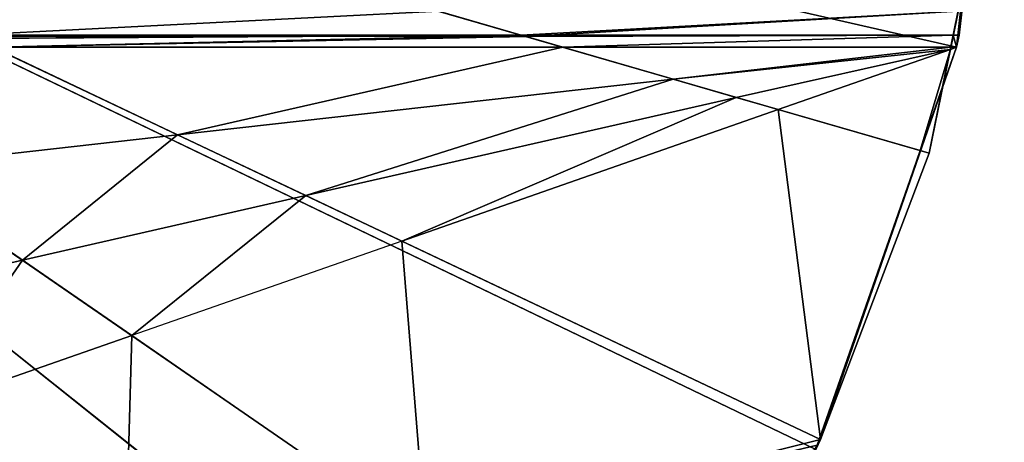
# Model space of a CAD drawing. Extents: x -102 to 18, y -3 to 3.
# Tile 38 of 54: x 1.329 to 2.75, y -1.183 to -0.572. Entities that reach past the tile are written whole.
import ezdxf

# ---------------------------------------------------------------- set-up
doc = ezdxf.new("R2010")
doc.units = 0
doc.header["$LTSCALE"] = 2.54
doc.layers.get('0').update_dxf_attribs({"color": 13, "linetype": 'CONTINUOUS'})

msp = doc.modelspace()

# ---------------------------------------------------------------- linework, layer by layer
at = {"color": 250}
for p, q in [((2.4845, -1.1789, -13.2), (0, 0, -13.2)), ((0, 0, -13.2), (2.6414, -0.7651, -13.2)), ((0, 0, -13.2), (2.6414, -0.7651, -13.2)), ((2.4845, -1.1789, -13.2), (0, 0, -13.2)), ((2.2632, -1.5622, -13.2), (0, 0, -13.2)), ((2.2632, -1.5622, -13.2), (0, 0, -13.2)), ((2.4777, -1.1932), (0, 0)), ((0, 0), (2.15, -1.7146)), ((2.4777, -1.1932), (0, 0)), ((2.6811, -0.6119), (0, 0)), ((2.6811, -0.6119), (0, 0)), ((0, 0), (2.15, -1.7146)), ((2.75, 0), (2.6811, -0.6119)), ((2.75, 0), (2.6811, -0.6119)), ((2.685, -0.5946, -12.27), (2.75, 0, -12.27)), ((2.75, 0), (2.685, -0.5946, -12.27)), ((2.685, -0.5946, -12.27), (2.75, 0, -12.27)), ((2.75, 0), (2.685, -0.5946, -12.27)), ((2.7299, -0.3315, -13.2), (2.6414, -0.7651, -13)), ((2.6414, -0.7651, -13.2), (2.7299, -0.3315, -13.2)), ((2.7299, -0.3315, -13.2), (2.6414, -0.7651, -13)), ((2.6414, -0.7651, -13.2), (2.7299, -0.3315, -13.2)), ((2.0526, -0.5946, -13), (1.9333, -0.56, -13)), ((2.0526, -0.5946, -13), (1.9333, -0.56, -13)), ((2.6833, -0.56, -13), (2.6762, -0.5946, -13)), ((2.6833, -0.56, -13), (2.6762, -0.5946, -13)), ((2.685, -0.5946, -12.27), (-2.685, -0.5946, -12.27)), ((2.685, -0.5946, -12.27), (-2.685, -0.5946, -12.27)), ((2.685, -0.5946, -12.27), (-2.6763, -0.5945, -12.9994)), ((2.685, -0.5946, -12.27), (-2.6763, -0.5945, -12.9994)), ((1.253, -0.5946, -13), (2.0526, -0.5946, -13)), ((1.253, -0.5946, -13), (2.0526, -0.5946, -13)), ((1.253, -0.5946, -13), (2.0526, -0.5946, -13)), ((1.253, -0.5946, -13), (2.0526, -0.5946, -13)), ((2.0526, -0.5946, -13), (1.2627, -0.5992, -13)), ((2.0526, -0.5946, -13), (1.2627, -0.5992, -13)), ((2.0526, -0.5946, -13), (2.0596, -0.5966, -13)), ((2.0526, -0.5946, -13), (2.0596, -0.5966, -13)), ((2.0526, -0.5946, -13), (2.0596, -0.5966, -13)), ((2.0526, -0.5946, -13), (2.0596, -0.5966, -13)), ((2.0596, -0.5966, -13), (2.6762, -0.5946, -13)), ((2.0596, -0.5966, -13), (2.6762, -0.5946, -13)), ((2.0596, -0.5966, -13), (2.6762, -0.5946, -13)), ((2.1126, -0.6119, -13), (2.0596, -0.5966, -13)), ((2.1126, -0.6119, -13), (2.0596, -0.5966, -13)), ((2.1126, -0.6119, -13), (2.0596, -0.5966, -13)), ((2.6762, -0.5946, -13), (2.6727, -0.6119, -13)), ((2.6762, -0.5946, -13), (2.6727, -0.6119, -13)), ((2.6762, -0.5946, -13), (2.6727, -0.6119, -13)), ((2.6762, -0.5946, -13), (2.685, -0.5946, -13)), ((2.6762, -0.5946, -13), (2.685, -0.5946, -13)), ((2.6811, -0.6119), (2.685, -0.5946, -12.27)), ((2.6811, -0.6119, -13), (2.685, -0.5946, -13)), ((2.685, -0.5946, -12.27), (2.6811, -0.6119, -13)), ((2.6811, -0.6119), (2.685, -0.5946, -12.27)), ((2.685, -0.5946, -12.27), (2.6811, -0.6119, -13)), ((2.6811, -0.6119, -13), (2.685, -0.5946, -13)), ((2.685, -0.5946, -13), (2.685, -0.5946, -12.27)), ((2.685, -0.5946, -13), (2.685, -0.5946, -12.27)), ((1.2896, -0.6119, -13), (1.5566, -0.7386, -13)), ((1.2896, -0.6119, -13), (1.5566, -0.7386, -13)), ((2.1126, -0.6119, -13), (1.2896, -0.6119, -13)), ((2.1126, -0.6119, -13), (1.2896, -0.6119, -13)), ((2.1126, -0.6119, -13), (1.2896, -0.6119, -13)), ((2.2718, -0.658, -13), (2.1126, -0.6119, -13)), ((2.6727, -0.6119, -13), (2.1126, -0.6119, -13)), ((2.6727, -0.6119, -13), (2.1126, -0.6119, -13)), ((2.2718, -0.658, -13), (2.1126, -0.6119, -13)), ((2.6721, -0.6151, -13), (2.2718, -0.658, -13)), ((2.6721, -0.6151, -13), (2.2718, -0.658, -13)), ((2.6721, -0.6151, -13), (2.3631, -0.6845, -13)), ((2.6721, -0.6151, -13), (2.3631, -0.6845, -13)), ((2.6721, -0.6151, -13), (2.4236, -0.702, -13)), ((2.6721, -0.6151, -13), (2.4236, -0.702, -13)), ((2.6811, -0.6119), (2.4777, -1.1932)), ((2.4777, -1.1932), (2.6811, -0.6119, -13)), ((2.6811, -0.6119), (2.4777, -1.1932)), ((2.4777, -1.1932), (2.6811, -0.6119, -13)), ((2.661, -0.6693, -13), (2.6811, -0.6119, -13)), ((2.661, -0.6693, -13), (2.6811, -0.6119, -13)), ((2.6721, -0.6151, -13), (2.661, -0.6693, -13)), ((2.6721, -0.6151, -13), (2.661, -0.6693, -13)), ((2.6721, -0.6151, -13), (2.661, -0.6693, -13)), ((2.6727, -0.6119, -13), (2.6721, -0.6151, -13)), ((2.6811, -0.6119, -13), (2.6721, -0.6151, -13)), ((2.6727, -0.6119, -13), (2.6721, -0.6151, -13)), ((2.6811, -0.6119, -13), (2.6721, -0.6151, -13)), ((2.6727, -0.6119, -13), (2.6721, -0.6151, -13)), ((2.6811, -0.6119, -13), (2.6727, -0.6119, -13)), ((2.6811, -0.6119, -13), (2.6727, -0.6119, -13)), ((2.6811, -0.6119), (2.6811, -0.6119, -13)), ((2.6811, -0.6119), (2.6811, -0.6119, -13)), ((2.2718, -0.658, -13), (1.5566, -0.7386, -13)), ((2.2718, -0.658, -13), (1.5566, -0.7386, -13)), ((2.3631, -0.6845, -13), (2.2718, -0.658, -13)), ((2.3631, -0.6845, -13), (2.2718, -0.658, -13)), ((2.6287, -0.7614, -13), (2.661, -0.6693, -13)), ((2.6287, -0.7614, -13), (2.661, -0.6693, -13)), ((2.6287, -0.7614, -13), (2.661, -0.6693, -13)), ((2.661, -0.6693, -13), (2.6414, -0.7651, -13)), ((2.661, -0.6693, -13), (2.6414, -0.7651, -13)), ((2.3631, -0.6845, -13), (1.7415, -0.8264, -13)), ((2.3631, -0.6845, -13), (1.7415, -0.8264, -13)), ((2.4236, -0.702, -13), (2.3631, -0.6845, -13)), ((2.4236, -0.702, -13), (2.3631, -0.6845, -13)), ((2.4236, -0.702, -13), (1.8802, -0.8922, -13)), ((2.4236, -0.702, -13), (1.8802, -0.8922, -13)), ((2.6287, -0.7614, -13), (2.4236, -0.702, -13)), ((2.6287, -0.7614, -13), (2.4236, -0.702, -13)), ((1.5566, -0.7386, -13), (1.1384, -0.7858, -13)), ((1.5566, -0.7386, -13), (1.1384, -0.7858, -13)), ((1.5566, -0.7386, -13), (1.7415, -0.8264, -13)), ((1.5566, -0.7386, -13), (1.7415, -0.8264, -13)), ((2.4845, -1.1789, -13), (2.6287, -0.7614, -13)), ((2.4845, -1.1789, -13), (2.6287, -0.7614, -13)), ((2.4845, -1.1789, -13), (2.6287, -0.7614, -13)), ((2.4845, -1.1789, -13.2), (2.6414, -0.7651, -13.2)), ((2.6414, -0.7651, -13.2), (2.4845, -1.1789, -13)), ((2.6414, -0.7651, -13.2), (2.4845, -1.1789, -13)), ((2.6414, -0.7651, -13), (2.4845, -1.1789, -13)), ((2.4845, -1.1789, -13.2), (2.6414, -0.7651, -13.2)), ((2.6414, -0.7651, -13), (2.4845, -1.1789, -13)), ((2.6414, -0.7651, -13), (2.6287, -0.7614, -13)), ((2.6414, -0.7651, -13), (2.6287, -0.7614, -13)), ((2.6414, -0.7651, -13.2), (2.6414, -0.7651, -13)), ((2.6414, -0.7651, -13.2), (2.6414, -0.7651, -13)), ((1.3325, -0.9197, -13), (1.1384, -0.7858, -13)), ((1.3325, -0.9197, -13), (1.1384, -0.7858, -13)), ((1.7415, -0.8264, -13), (1.3325, -0.9197, -13)), ((1.7415, -0.8264, -13), (1.3325, -0.9197, -13)), ((1.7415, -0.8264, -13), (1.8802, -0.8922, -13)), ((1.7415, -0.8264, -13), (1.8802, -0.8922, -13)), ((1.8802, -0.8922, -13), (1.4902, -1.0286, -13)), ((1.8802, -0.8922, -13), (1.4902, -1.0286, -13)), ((1.8802, -0.8922, -13), (2.4845, -1.1789, -13)), ((1.8802, -0.8922, -13), (2.4845, -1.1789, -13)), ((1.3325, -0.9197, -13), (1.0295, -0.9889, -13)), ((1.3325, -0.9197, -13), (1.0295, -0.9889, -13)), ((1.4902, -1.0286, -13), (1.3325, -0.9197, -13)), ((1.4902, -1.0286, -13), (1.3325, -0.9197, -13)), ((1.4902, -1.0286, -13), (1.1829, -1.1362, -13)), ((1.4902, -1.0286, -13), (1.1829, -1.1362, -13)), ((1.9148, -1.3217, -13), (1.4902, -1.0286, -13)), ((1.9148, -1.3217, -13), (1.4902, -1.0286, -13)), ((2.2632, -1.5622, -13.2), (2.4845, -1.1789, -13.2)), ((2.4845, -1.1789, -13.2), (2.2632, -1.5622, -13)), ((2.4845, -1.1789, -13.2), (2.2632, -1.5622, -13)), ((2.2632, -1.5622, -13.2), (2.4845, -1.1789, -13.2)), ((2.4798, -1.1869, -13), (2.4845, -1.1789, -13)), ((2.4798, -1.1869, -13), (2.4845, -1.1789, -13)), ((2.4798, -1.1869, -13), (2.4845, -1.1789, -13)), ((2.4845, -1.1789, -13.2), (2.4845, -1.1789, -13)), ((2.4845, -1.1789, -13.2), (2.4845, -1.1789, -13))]:
    msp.add_line(p, q, dxfattribs=at)

# ---------------------------------------------------------------- meshes
mesh = msp.add_polyface(dxfattribs=at)
corners = [(2.75, 0, -12.27), (-2.685, -0.5946, -12.27), (-2.75, 0, -12.27)]
mesh.append_faces([[corners[k] for k in face] for face in [(0, 1, 2)]], dxfattribs={"color": 250})
mesh = msp.add_polyface(dxfattribs=at)
corners = [(1.9833, -1.905, -13.2), (1.652, -2.1985, -13.2), (0, 0, -13.2)]
mesh.append_faces([[corners[k] for k in face] for face in [(0, 1, 2)]], dxfattribs={"color": 250})
mesh = msp.add_polyface(dxfattribs=at)
corners = [(1.652, -2.1985, -13.2), (1.278, -2.435, -13.2), (0, 0, -13.2)]
mesh.append_faces([[corners[k] for k in face] for face in [(0, 1, 2)]], dxfattribs={"color": 250})
mesh = msp.add_polyface(dxfattribs=at)
corners = [(2.6414, -0.7651, -13.2), (2.4845, -1.1789, -13.2), (0, 0, -13.2)]
mesh.append_faces([[corners[k] for k in face] for face in [(0, 1, 2)]], dxfattribs={"color": 250})
mesh = msp.add_polyface(dxfattribs=at)
corners = [(2.7299, -0.3315, -13.2), (2.6414, -0.7651, -13.2), (0, 0, -13.2)]
mesh.append_faces([[corners[k] for k in face] for face in [(0, 1, 2)]], dxfattribs={"color": 250})
mesh = msp.add_polyface(dxfattribs=at)
corners = [(2.4845, -1.1789, -13.2), (2.2632, -1.5622, -13.2), (0, 0, -13.2)]
mesh.append_faces([[corners[k] for k in face] for face in [(0, 1, 2)]], dxfattribs={"color": 250})
mesh = msp.add_polyface(dxfattribs=at)
corners = [(2.2632, -1.5622, -13.2), (1.9833, -1.905, -13.2), (0, 0, -13.2)]
mesh.append_faces([[corners[k] for k in face] for face in [(0, 1, 2)]], dxfattribs={"color": 250})
mesh = msp.add_polyface(dxfattribs=at)
corners = [(2.4777, -1.1932), (0, 0), (2.15, -1.7146)]
mesh.append_faces([[corners[k] for k in face] for face in [(0, 1, 2)]], dxfattribs={"color": 250})
mesh = msp.add_polyface(dxfattribs=at)
corners = [(2.6811, -0.6119), (0, 0), (2.4777, -1.1932)]
mesh.append_faces([[corners[k] for k in face] for face in [(0, 1, 2)]], dxfattribs={"color": 250})
mesh = msp.add_polyface(dxfattribs=at)
corners = [(2.75, 0), (0, 0), (2.6811, -0.6119)]
mesh.append_faces([[corners[k] for k in face] for face in [(0, 1, 2)]], dxfattribs={"color": 250})
mesh = msp.add_polyface(dxfattribs=at)
corners = [(2.15, -1.7146), (0, 0), (1.7146, -2.15)]
mesh.append_faces([[corners[k] for k in face] for face in [(0, 1, 2)]], dxfattribs={"color": 250})
mesh = msp.add_polyface(dxfattribs=at)
corners = [(1.7146, -2.15), (0, 0), (1.1932, -2.4777)]
mesh.append_faces([[corners[k] for k in face] for face in [(0, 1, 2)]], dxfattribs={"color": 250})
mesh = msp.add_polyface(dxfattribs=at)
corners = [(2.75, 0, -12.27), (2.685, -0.5946, -12.27), (-2.685, -0.5946, -12.27)]
mesh.append_faces([[corners[k] for k in face] for face in [(0, 1, 2)]], dxfattribs={"color": 250})
mesh = msp.add_polyface(dxfattribs=at)
corners = [(2.75, 0), (2.6811, -0.6119), (2.685, -0.5946, -12.27)]
mesh.append_faces([[corners[k] for k in face] for face in [(0, 1, 2)]], dxfattribs={"color": 250})
mesh = msp.add_polyface(dxfattribs=at)
corners = [(2.75, 0), (2.685, -0.5946, -12.27), (2.75, 0, -12.27)]
mesh.append_faces([[corners[k] for k in face] for face in [(0, 1, 2)]], dxfattribs={"color": 250})
mesh = msp.add_polyface(dxfattribs=at)
corners = [(2.7299, -0.3315, -13.2), (2.661, -0.6693, -13), (2.6414, -0.7651, -13), (2.6721, -0.6151, -13), (2.6727, -0.6119, -13), (2.6762, -0.5946, -13), (2.6833, -0.56, -13), (2.7119, -0.4196, -13), (2.7299, -0.3315, -13)]
mesh.append_faces([[corners[k] for k in face] for face in [(0, 1, 2), (7, 0, 8)]], dxfattribs={"vtx0": -1, "color": 250})
mesh.append_faces([[corners[k] for k in face] for face in [(1, 0, 3), (3, 0, 4), (4, 0, 5), (5, 0, 6), (6, 0, 7)]], dxfattribs={"vtx0": -1, "vtx1": -1, "color": 250})
mesh = msp.add_polyface(dxfattribs=at)
corners = [(2.7299, -0.3315, -13.2), (2.6414, -0.7651, -13), (2.6414, -0.7651, -13.2)]
mesh.append_faces([[corners[k] for k in face] for face in [(0, 1, 2)]], dxfattribs={"color": 250})
mesh = msp.add_polyface(dxfattribs=at)
corners = [(1.253, -0.5946, -13), (1.9333, -0.56, -13), (1.1802, -0.56, -13), (2.0526, -0.5946, -13)]
mesh.append_faces([[corners[k] for k in face] for face in [(0, 1, 2), (1, 0, 3)]], dxfattribs={"vtx0": -1, "color": 250})
mesh = msp.add_polyface(dxfattribs=at)
corners = [(2.0526, -0.5946, -13), (2.6833, -0.56, -13), (1.9333, -0.56, -13), (2.0596, -0.5966, -13), (2.6762, -0.5946, -13)]
mesh.append_faces([[corners[k] for k in face] for face in [(0, 1, 2), (1, 3, 4)]], dxfattribs={"vtx0": -1, "color": 250})
mesh.append_faces([[corners[k] for k in face] for face in [(1, 0, 3)]], dxfattribs={"vtx0": -1, "vtx2": -1, "color": 250})
mesh = msp.add_polyface(dxfattribs=at)
corners = [(-2.685, -0.5946, -12.27), (-2.6763, -0.5945, -12.9994), (-2.685, -0.5946, -13), (2.685, -0.5946, -12.27)]
mesh.append_faces([[corners[k] for k in face] for face in [(0, 1, 2), (1, 0, 3)]], dxfattribs={"vtx0": -1, "color": 250})
mesh = msp.add_polyface(dxfattribs=at)
corners = [(-2.6763, -0.5945, -12.9994), (-1.253, -0.5946, -13), (-2.0526, -0.5946, -13), (-0.8614, -0.5946, -13), (-0.619, -0.5946, -13), (-0.4468, -0.5946, -13), (-0.312, -0.5946, -13), (-0.1985, -0.5946, -13), (-0.0966, -0.5946, -13), (0, -0.5946, -13), (0.0966, -0.5946, -13), (0.1985, -0.5946, -13), (0.312, -0.5946, -13), (0.4468, -0.5946, -13), (0.619, -0.5946, -13), (0.8614, -0.5946, -13), (1.253, -0.5946, -13), (2.0526, -0.5946, -13), (2.0596, -0.5966, -13), (2.6762, -0.5946, -13), (2.685, -0.5946, -13), (2.685, -0.5946, -12.27)]
mesh.append_faces([[corners[k] for k in face] for face in [(0, 1, 2), (20, 0, 21)]], dxfattribs={"vtx0": -1, "color": 250})
mesh.append_faces([[corners[k] for k in face] for face in [(1, 0, 3), (3, 0, 4), (4, 0, 5), (5, 0, 6), (6, 0, 7), (7, 0, 8), (8, 0, 9), (9, 0, 10), (10, 0, 11), (11, 0, 12), (12, 0, 13), (13, 0, 14), (14, 0, 15), (15, 0, 16), (16, 0, 17), (17, 0, 18), (18, 0, 19), (19, 0, 20)]], dxfattribs={"vtx0": -1, "vtx1": -1, "color": 250})
mesh = msp.add_polyface(dxfattribs=at)
corners = [(1.253, -0.5946, -13), (0.8699, -0.6004, -13), (0.8614, -0.5946, -13), (1.2627, -0.5992, -13), (2.0526, -0.5946, -13)]
mesh.append_faces([[corners[k] for k in face] for face in [(0, 1, 2), (3, 0, 4)]], dxfattribs={"vtx0": -1, "color": 250})
mesh.append_faces([[corners[k] for k in face] for face in [(1, 0, 3)]], dxfattribs={"vtx0": -1, "vtx1": -1, "color": 250})
mesh = msp.add_polyface(dxfattribs=at)
corners = [(1.2627, -0.5992, -13), (2.0526, -0.5946, -13), (1.253, -0.5946, -13), (1.2896, -0.6119, -13), (2.0596, -0.5966, -13), (2.1126, -0.6119, -13)]
mesh.append_faces([[corners[k] for k in face] for face in [(0, 1, 2), (4, 3, 5)]], dxfattribs={"vtx0": -1, "color": 250})
mesh.append_faces([[corners[k] for k in face] for face in [(1, 3, 4)]], dxfattribs={"vtx0": -1, "vtx1": -1, "color": 250})
mesh.append_faces([[corners[k] for k in face] for face in [(1, 0, 3)]], dxfattribs={"vtx0": -1, "vtx2": -1, "color": 250})
mesh = msp.add_polyface(dxfattribs=at)
corners = [(2.0526, -0.5946, -13), (1.2896, -0.6119, -13), (1.2627, -0.5992, -13), (2.0596, -0.5966, -13), (2.1126, -0.6119, -13)]
mesh.append_faces([[corners[k] for k in face] for face in [(0, 1, 2), (1, 3, 4)]], dxfattribs={"vtx0": -1, "color": 250})
mesh.append_faces([[corners[k] for k in face] for face in [(1, 0, 3)]], dxfattribs={"vtx0": -1, "vtx2": -1, "color": 250})
mesh = msp.add_polyface(dxfattribs=at)
corners = [(2.6762, -0.5946, -13), (2.1126, -0.6119, -13), (2.0596, -0.5966, -13), (2.6727, -0.6119, -13)]
mesh.append_faces([[corners[k] for k in face] for face in [(0, 1, 2), (1, 0, 3)]], dxfattribs={"vtx0": -1, "color": 250})
mesh = msp.add_polyface(dxfattribs=at)
corners = [(2.6762, -0.5946, -13), (2.6811, -0.6119, -13), (2.6727, -0.6119, -13), (2.685, -0.5946, -13)]
mesh.append_faces([[corners[k] for k in face] for face in [(0, 1, 2), (1, 0, 3)]], dxfattribs={"vtx0": -1, "color": 250})
mesh = msp.add_polyface(dxfattribs=at)
corners = [(2.685, -0.5946, -12.27), (2.6811, -0.6119, -13), (2.685, -0.5946, -13)]
mesh.append_faces([[corners[k] for k in face] for face in [(0, 1, 2)]], dxfattribs={"color": 250})
mesh = msp.add_polyface(dxfattribs=at)
corners = [(2.685, -0.5946, -12.27), (2.6811, -0.6119), (2.6811, -0.6119, -13)]
mesh.append_faces([[corners[k] for k in face] for face in [(0, 1, 2)]], dxfattribs={"color": 250})
mesh = msp.add_polyface(dxfattribs=at)
corners = [(1.2896, -0.6119, -13), (1.1384, -0.7858, -13), (0.8865, -0.6119, -13), (1.5566, -0.7386, -13)]
mesh.append_faces([[corners[k] for k in face] for face in [(0, 1, 2), (1, 0, 3)]], dxfattribs={"vtx0": -1, "color": 250})
mesh = msp.add_polyface(dxfattribs=at)
corners = [(2.1126, -0.6119, -13), (1.5566, -0.7386, -13), (1.2896, -0.6119, -13), (2.2718, -0.658, -13)]
mesh.append_faces([[corners[k] for k in face] for face in [(0, 1, 2), (1, 0, 3)]], dxfattribs={"vtx0": -1, "color": 250})
mesh = msp.add_polyface(dxfattribs=at)
corners = [(2.6727, -0.6119, -13), (2.2718, -0.658, -13), (2.1126, -0.6119, -13), (2.6721, -0.6151, -13)]
mesh.append_faces([[corners[k] for k in face] for face in [(0, 1, 2), (1, 0, 3)]], dxfattribs={"vtx0": -1, "color": 250})
mesh = msp.add_polyface(dxfattribs=at)
corners = [(2.6721, -0.6151, -13), (2.3631, -0.6845, -13), (2.2718, -0.658, -13)]
mesh.append_faces([[corners[k] for k in face] for face in [(0, 1, 2)]], dxfattribs={"color": 250})
mesh = msp.add_polyface(dxfattribs=at)
corners = [(2.6721, -0.6151, -13), (2.4236, -0.702, -13), (2.3631, -0.6845, -13)]
mesh.append_faces([[corners[k] for k in face] for face in [(0, 1, 2)]], dxfattribs={"color": 250})
mesh = msp.add_polyface(dxfattribs=at)
corners = [(2.6721, -0.6151, -13), (2.6287, -0.7614, -13), (2.4236, -0.702, -13), (2.661, -0.6693, -13)]
mesh.append_faces([[corners[k] for k in face] for face in [(0, 1, 2), (1, 0, 3)]], dxfattribs={"vtx0": -1, "color": 250})
mesh = msp.add_polyface(dxfattribs=at)
corners = [(2.4798, -1.1869, -13), (2.4777, -1.1932), (2.4777, -1.1932, -13), (2.6811, -0.6119, -13), (2.4845, -1.1789, -13), (2.6287, -0.7614, -13), (2.661, -0.6693, -13)]
mesh.append_faces([[corners[k] for k in face] for face in [(0, 1, 2), (3, 5, 6)]], dxfattribs={"vtx0": -1, "color": 250})
mesh.append_faces([[corners[k] for k in face] for face in [(1, 0, 3)]], dxfattribs={"vtx0": -1, "vtx1": -1, "color": 250})
mesh.append_faces([[corners[k] for k in face] for face in [(3, 0, 4), (3, 4, 5)]], dxfattribs={"vtx0": -1, "vtx2": -1, "color": 250})
mesh = msp.add_polyface(dxfattribs=at)
corners = [(2.6811, -0.6119), (2.4777, -1.1932), (2.6811, -0.6119, -13)]
mesh.append_faces([[corners[k] for k in face] for face in [(0, 1, 2)]], dxfattribs={"color": 250})
mesh = msp.add_polyface(dxfattribs=at)
corners = [(2.6811, -0.6119, -13), (2.661, -0.6693, -13), (2.6721, -0.6151, -13)]
mesh.append_faces([[corners[k] for k in face] for face in [(0, 1, 2)]], dxfattribs={"color": 250})
mesh = msp.add_polyface(dxfattribs=at)
corners = [(2.6811, -0.6119, -13), (2.6721, -0.6151, -13), (2.6727, -0.6119, -13)]
mesh.append_faces([[corners[k] for k in face] for face in [(0, 1, 2)]], dxfattribs={"color": 250})
mesh = msp.add_polyface(dxfattribs=at)
corners = [(2.2718, -0.658, -13), (1.7415, -0.8264, -13), (1.5566, -0.7386, -13), (2.3631, -0.6845, -13)]
mesh.append_faces([[corners[k] for k in face] for face in [(0, 1, 2), (1, 0, 3)]], dxfattribs={"vtx0": -1, "color": 250})
mesh = msp.add_polyface(dxfattribs=at)
corners = [(2.661, -0.6693, -13), (2.6287, -0.7614, -13), (2.6414, -0.7651, -13)]
mesh.append_faces([[corners[k] for k in face] for face in [(0, 1, 2)]], dxfattribs={"color": 250})
mesh = msp.add_polyface(dxfattribs=at)
corners = [(2.3631, -0.6845, -13), (1.8802, -0.8922, -13), (1.7415, -0.8264, -13), (2.4236, -0.702, -13)]
mesh.append_faces([[corners[k] for k in face] for face in [(0, 1, 2), (1, 0, 3)]], dxfattribs={"vtx0": -1, "color": 250})
mesh = msp.add_polyface(dxfattribs=at)
corners = [(2.4236, -0.702, -13), (2.4845, -1.1789, -13), (1.8802, -0.8922, -13), (2.6287, -0.7614, -13)]
mesh.append_faces([[corners[k] for k in face] for face in [(0, 1, 2), (1, 0, 3)]], dxfattribs={"vtx0": -1, "color": 250})
mesh = msp.add_polyface(dxfattribs=at)
corners = [(1.5566, -0.7386, -13), (1.3325, -0.9197, -13), (1.1384, -0.7858, -13), (1.7415, -0.8264, -13)]
mesh.append_faces([[corners[k] for k in face] for face in [(0, 1, 2), (1, 0, 3)]], dxfattribs={"vtx0": -1, "color": 250})
mesh = msp.add_polyface(dxfattribs=at)
corners = [(2.6414, -0.7651, -13), (2.6287, -0.7614, -13), (2.4845, -1.1789, -13)]
mesh.append_faces([[corners[k] for k in face] for face in [(0, 1, 2)]], dxfattribs={"color": 250})
mesh = msp.add_polyface(dxfattribs=at)
corners = [(2.6414, -0.7651, -13.2), (2.4845, -1.1789, -13), (2.4845, -1.1789, -13.2)]
mesh.append_faces([[corners[k] for k in face] for face in [(0, 1, 2)]], dxfattribs={"color": 250})
mesh = msp.add_polyface(dxfattribs=at)
corners = [(2.6414, -0.7651, -13), (2.4845, -1.1789, -13), (2.6414, -0.7651, -13.2)]
mesh.append_faces([[corners[k] for k in face] for face in [(0, 1, 2)]], dxfattribs={"color": 250})
mesh = msp.add_polyface(dxfattribs=at)
corners = [(1.0295, -0.9889, -13), (1.1384, -0.7858, -13), (0.8517, -0.8181, -13), (1.3325, -0.9197, -13)]
mesh.append_faces([[corners[k] for k in face] for face in [(0, 1, 2), (1, 0, 3)]], dxfattribs={"vtx0": -1, "color": 250})
mesh = msp.add_polyface(dxfattribs=at)
corners = [(1.7415, -0.8264, -13), (1.4902, -1.0286, -13), (1.3325, -0.9197, -13), (1.8802, -0.8922, -13)]
mesh.append_faces([[corners[k] for k in face] for face in [(0, 1, 2), (1, 0, 3)]], dxfattribs={"vtx0": -1, "color": 250})
mesh = msp.add_polyface(dxfattribs=at)
corners = [(1.9148, -1.3217, -13), (1.8802, -0.8922, -13), (1.4902, -1.0286, -13), (2.4845, -1.1789, -13), (2.4798, -1.1869, -13), (2.4777, -1.1932, -13)]
mesh.append_faces([[corners[k] for k in face] for face in [(0, 1, 2), (4, 0, 5)]], dxfattribs={"vtx0": -1, "color": 250})
mesh.append_faces([[corners[k] for k in face] for face in [(1, 0, 3), (3, 0, 4)]], dxfattribs={"vtx0": -1, "vtx1": -1, "color": 250})
mesh = msp.add_polyface(dxfattribs=at)
corners = [(1.3325, -0.9197, -13), (1.1829, -1.1362, -13), (1.0295, -0.9889, -13), (1.4902, -1.0286, -13)]
mesh.append_faces([[corners[k] for k in face] for face in [(0, 1, 2), (1, 0, 3)]], dxfattribs={"vtx0": -1, "color": 250})
mesh = msp.add_polyface(dxfattribs=at)
corners = [(1.4902, -1.0286, -13), (1.4794, -1.421, -13), (1.1829, -1.1362, -13), (1.9148, -1.3217, -13)]
mesh.append_faces([[corners[k] for k in face] for face in [(0, 1, 2), (1, 0, 3)]], dxfattribs={"vtx0": -1, "color": 250})
mesh = msp.add_polyface(dxfattribs=at)
corners = [(1.1281, -1.5012, -13), (1.1829, -1.1362, -13), (0.9223, -1.2273, -13), (1.4794, -1.421, -13)]
mesh.append_faces([[corners[k] for k in face] for face in [(0, 1, 2), (1, 0, 3)]], dxfattribs={"vtx0": -1, "color": 250})
mesh = msp.add_polyface(dxfattribs=at)
corners = [(2.4845, -1.1789, -13.2), (2.2632, -1.5622, -13), (2.2632, -1.5622, -13.2)]
mesh.append_faces([[corners[k] for k in face] for face in [(0, 1, 2)]], dxfattribs={"color": 250})
mesh = msp.add_polyface(dxfattribs=at)
corners = [(2.4845, -1.1789, -13.2), (2.4602, -1.221, -13), (2.2632, -1.5622, -13), (2.4777, -1.1932, -13), (2.4798, -1.1869, -13), (2.4845, -1.1789, -13)]
mesh.append_faces([[corners[k] for k in face] for face in [(0, 1, 2), (4, 0, 5)]], dxfattribs={"vtx0": -1, "color": 250})
mesh.append_faces([[corners[k] for k in face] for face in [(1, 0, 3), (3, 0, 4)]], dxfattribs={"vtx0": -1, "vtx1": -1, "color": 250})

doc.saveas('drawing.dxf')
